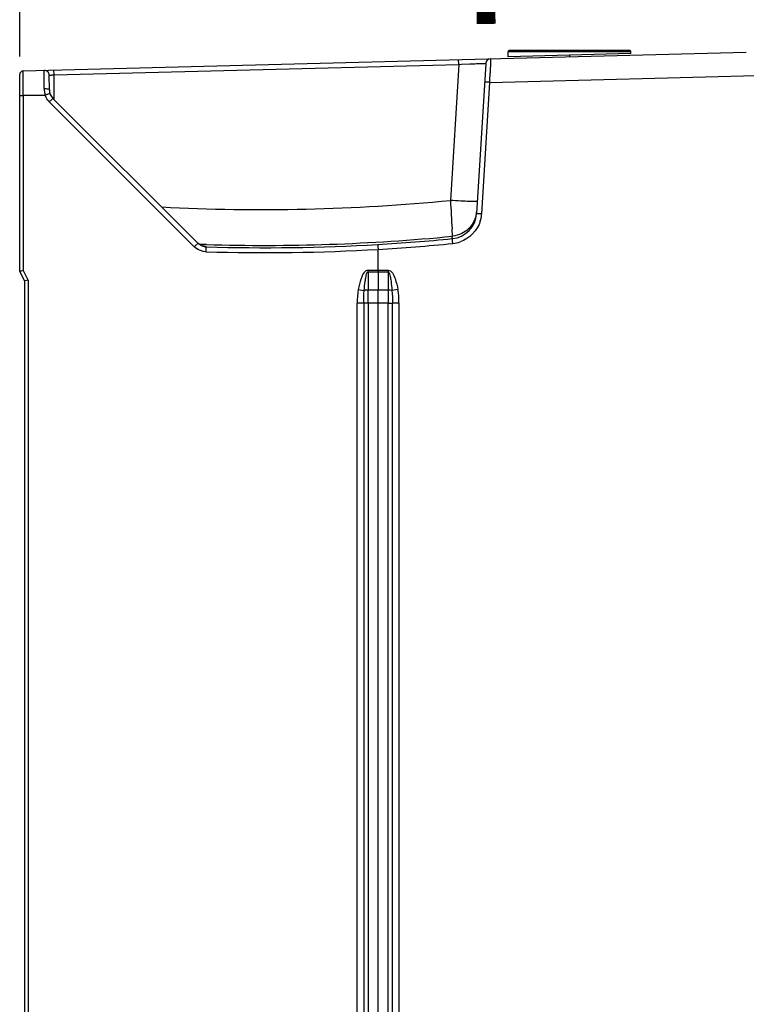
# Model space of a CAD drawing. Header units: inches. Extents: x 0 to 166, y 0 to 117.
# Tile 22 of 80: x 67.47 to 73.3, y 64.1 to 72. Entities that reach past the tile are written whole.
import ezdxf

# ---------------------------------------------------------------- set-up
doc = ezdxf.new("R2010")
doc.units = ezdxf.units.IN
doc.header["$LTSCALE"] = 9.105315
doc.header["$MEASUREMENT"] = 0
doc.layers.get('0').update_dxf_attribs({"linetype": 'CONTINUOUS'})
doc.styles.get("Standard").update_dxf_attribs({"font": 'txt', "width": 0.8})
doc.dimstyles.new('DIMSTYLE_1', dxfattribs={"dimtxt": 0.78125, "dimasz": 0.7, "dimexe": 0.18, "dimexo": 0.0625, "dimgap": 0.09, "dimtad": 1, "dimdec": 0, "dimzin": 4, "dimdsep": 46, "dimtxsty": 'STANDARD', "dimblk": '_FILLED', "dimblk1": '_FILLED', "dimblk2": '_FILLED', "dimcen": 0.09, "dimadec": 0, "dimazin": 0, "dimtfac": 1, "dimtdec": 0, "dimtofl": 0, "dimtmove": 0, "dimatfit": 3, "dimldrblk": '_FILLED', "dimfxl": 1, "dimtolj": 1, "dimtzin": 4, "dimarcsym": 0})

# ---------------------------------------------------------------- blocks, each defined once
blk = doc.blocks.new('_FILLED')
at = {"color": 0, "linetype": 'BYBLOCK'}
blk.add_solid([(0, 0), (-1, 0.143), (-1, -0.143)], dxfattribs=at)
blk = doc.blocks.new('*D3')
at = {"color": 7, "linetype": 'CONTINUOUS'}
for p, q in [((67.4736, 71.7089), (67.4736, 76.6848)), ((80.6625, 69.6916), (80.6625, 76.6848)), ((67.4736, 76.3098), (74.0681, 76.3098)), ((80.6625, 76.3098), (74.0681, 76.3098))]:
    blk.add_line(p, q, dxfattribs=at)
at = {"color": 7, "linetype": 'CONTINUOUS', "xscale": 0.7, "yscale": 0.7, "zscale": 0.7, "rotation": 180}
blk.add_blockref('_FILLED', (67.4736, 76.3098), dxfattribs=at)
at = {"color": 7, "linetype": 'CONTINUOUS', "xscale": 0.7, "yscale": 0.7, "zscale": 0.7}
blk.add_blockref('_FILLED', (80.6625, 76.3098), dxfattribs=at)
at = {"color": 7, "linetype": 'CONTINUOUS', "insert": (74.0681, 77.2864), "char_height": 0.78125, "width": 1.875, "attachment_point": 2, "line_spacing_factor": 0.9}
blk.add_mtext('335', dxfattribs=at)
blk = doc.blocks.new('SYMBOL_1_BL2', base_point=(71.207, 74.0516))
at = {"color": 7, "linetype": 'CONTINUOUS', "const_width": 0.15}
blk.add_lwpolyline([(71.207, 74.257), (71.2141, 71.9713)], dxfattribs=at)
at = {"color": 7, "linetype": 'CONTINUOUS'}
blk.add_solid([(71.5195, 74.257), (71.207, 76.132), (70.8945, 74.257)], dxfattribs=at)

msp = doc.modelspace()

# ---------------------------------------------------------------- linework, layer by layer
at = {"color": 7, "linetype": 'CONTINUOUS'}
for p, q in [((72.3633, 71.7584), (71.4027, 71.7584)), ((67.5023, 71.5932), (73.2999, 71.745)), ((70.9944, 71.6463), (70.9934, 71.6846)), ((71.3909, 71.7067), (71.3909, 71.7466)), ((72.3751, 71.7466), (71.3914, 71.7466)), ((72.3751, 71.7329), (71.3915, 71.7065)), ((71.883, 71.7197), (71.8833, 71.7079)), ((72.3751, 71.7328), (72.3751, 71.7466)), ((67.5022, 71.5915), (67.5023, 71.5932)), ((67.7495, 71.5613), (67.7484, 71.5996)), ((67.7495, 71.5613), (70.9944, 71.6463)), ((70.9944, 71.6463), (70.9276, 70.5541)), ((70.9944, 71.6463), (71.0172, 71.6472)), ((71.0172, 71.6472), (71.083, 71.6499)), ((71.2115, 71.6544), (71.1379, 70.4501)), ((71.2474, 71.6174), (71.2457, 71.5745)), ((67.4736, 69.9868), (67.4736, 71.5637)), ((67.7112, 71.442), (67.7101, 71.5586)), ((67.7512, 71.3621), (67.7495, 71.5613)), ((71.2427, 71.502), (73.5179, 71.5615)), ((67.5019, 71.4719), (67.5019, 71.4949)), ((67.5021, 71.4225), (67.5019, 71.4719)), ((71.1782, 70.4477), (71.2427, 71.502)), ((67.4736, 71.3964), (67.5022, 71.3964)), ((67.5022, 71.397), (67.5021, 71.4225)), ((67.5022, 71.3987), (67.5022, 69.9937)), ((67.5022, 71.3987), (67.678, 71.3987)), ((67.7115, 71.4118), (67.7152, 71.4128)), ((68.9028, 70.2105), (67.74, 71.3733)), ((67.7109, 71.3455), (68.8737, 70.1827)), ((70.9438, 70.2669), (70.9404, 70.324)), ((70.9426, 70.2476), (70.9438, 70.2669)), ((68.8785, 70.1877), (68.8737, 70.1827)), ((68.9528, 70.2004), (68.912, 70.2017)), ((68.9702, 70.1999), (68.9528, 70.2004)), ((68.9669, 70.1844), (68.9697, 70.1816)), ((70.3476, 69.9948), (70.3476, 70.1615)), ((67.5129, 69.908), (67.4736, 69.9868)), ((67.5415, 69.915), (67.5022, 69.9937)), ((70.2676, 69.979), (70.2676, 69.8348)), ((70.4273, 69.979), (70.2676, 69.979)), ((70.2677, 69.9948), (70.4272, 69.9948)), ((70.3476, 69.979), (70.3475, 69.8348)), ((70.3476, 69.9948), (70.3476, 69.979)), ((70.4273, 69.979), (70.4274, 69.8353)), ((67.5129, 69.908), (67.5129, 44.5143)), ((67.5415, 69.915), (67.5167, 69.909)), ((67.5415, 69.915), (67.5415, 44.5074)), ((70.1884, 69.8388), (70.2359, 69.8301)), ((70.3475, 69.8348), (70.2676, 69.8348)), ((70.2676, 69.729), (70.2676, 69.8348)), ((70.4274, 69.8353), (70.3475, 69.8348)), ((70.3476, 69.7291), (70.3475, 69.8348)), ((70.4274, 69.8353), (70.4275, 69.7725)), ((70.5065, 69.8395), (70.459, 69.8307)), ((70.4275, 69.7294), (70.1802, 69.729)), ((70.1802, 43.0398), (70.1802, 69.729)), ((70.2326, 69.729), (70.2326, 43.0398)), ((70.2676, 69.7291), (70.2676, 43.0397)), ((70.3476, 43.0394), (70.3476, 69.7294)), ((70.4275, 69.7725), (70.4274, 69.7298)), ((70.4275, 69.7298), (70.4545, 69.7299)), ((70.4275, 43.0394), (70.4275, 69.7294)), ((70.4624, 43.0389), (70.4624, 69.7299)), ((70.5149, 69.7299), (70.4624, 69.7299)), ((70.5149, 69.7299), (70.5149, 43.0389))]:
    msp.add_line(p, q, dxfattribs=at)
for points in [[(68.9319, 70.1919), (68.9283, 70.1935), (68.9247, 70.1952), (68.9211, 70.1972), (68.9173, 70.1994), (68.9136, 70.2019), (68.9097, 70.2047), (68.9058, 70.2079), (68.9018, 70.2115), (68.9001, 70.2131)], [(68.9525, 70.1859), (68.9534, 70.1858), (68.9541, 70.1858), (68.9541, 70.1858), (68.9535, 70.1858), (68.9519, 70.1861), (68.9494, 70.1866), (68.9461, 70.1873), (68.9427, 70.1882), (68.9392, 70.1892), (68.9356, 70.1905), (68.9319, 70.1919)]]:
    msp.add_lwpolyline(points, dxfattribs=at)
for centre, radius, start, end in [((71.4027, 71.7466), 0.0118, 89.96736, 180), ((72.3633, 71.7466), 0.0118, 0, 90.03264), ((71.2508, 71.652), 0.0394, 91.5, 176.50015), ((67.5031, 71.5637), 0.0295, 91.50773, 179.97374), ((67.6708, 71.5582), 0.0394, 0.51685, 91.49641), ((60.6184, 71.9828), 10.6352, 357.40867, 357.79997), ((67.8809, 71.4539), 0.2106, 180.53972, 188.22748), ((67.8096, 71.4429), 0.0984, 180.51038, 225), ((67.8628, 71.4512), 0.1923, 188.21117, 189.93644), ((67.8645, 71.4516), 0.1941, 189.95617, 191.70147), ((67.8879, 71.4565), 0.2179, 191.73268, 194.91777), ((67.7761, 71.429), 0.1027, 197.13607, 200.73279), ((67.8037, 71.4387), 0.1316, 222.04896, 225.146), ((68.9305, 70.127), 1.7239, 134.78718, 135.02753), ((69.424, 85.9405), 15.4597, 266.98184, 275.58166), ((180.4303, 76.5157), 109.6648, 183.11625, 183.236651), ((70.9214, 70.4633), 0.2168, 275.59636, 356.50496), ((70.9229, 70.4823), 0.2165, 329.8534, 356.4451), ((70.9095, 70.466), 0.2693, 343.08941, 349.505), ((70.8992, 70.468), 0.2798, 349.49652, 355.84576), ((69.4239, 85.9425), 15.7492, 268.34928, 275.53801), ((69.4135, 85.9392), 15.7659, 273.39212, 275.56566), ((68.971, 70.28), 0.1377, 225.00471, 229.91231), ((68.9697, 70.2831), 0.0988, 256.62175, 268.35547), ((68.9727, 70.2802), 0.0987, 263.43343, 268.24416), ((69.4374, 85.9456), 15.7709, 268.30073, 273.30407), ((69.4135, 85.9392), 15.8054, 273.38819, 275.56931), ((70.9187, 70.4782), 0.2714, 276.06183, 288.8304), ((69.4374, 85.9456), 15.8103, 268.29636, 273.30036), ((68.2187, 69.9959), 2.049, 359.52604, 359.96991), ((72.601, 69.9938), 2.1737, 179.97337, 180.39016)]:
    msp.add_arc(centre, radius, start, end, dxfattribs=at)
for points, knots in [([(71.2498, 71.6913), (71.2514, 71.6914), (71.2475, 71.6808), (71.2507, 71.6703), (71.2479, 71.6452), (71.2478, 71.6277), (71.2474, 71.6174)], [0, 0, 0, 0, 0.066928, 0.263798, 0.580573, 1, 1, 1, 1]), ([(67.5019, 71.4949), (67.5019, 71.5069), (67.502, 71.5391), (67.5016, 71.5713), (67.5022, 71.5915)], [0, 0, 0, 0, 0.373271, 1, 1, 1, 1]), ([(67.6703, 71.4519), (67.6701, 71.4713), (67.6699, 71.5062), (67.6692, 71.5475), (67.6697, 71.5725), (67.6688, 71.5862), (67.6706, 71.592), (67.6689, 71.5975), (67.6697, 71.5976)], [0, 0, 0, 0, 0.40035, 0.721089, 0.840493, 0.928255, 0.981842, 1, 1, 1, 1]), ([(71.083, 71.6499), (71.1005, 71.6506), (71.132, 71.6521), (71.1673, 71.6526), (71.191, 71.6546), (71.2001, 71.6526), (71.2116, 71.6573), (71.2115, 71.6544)], [0, 0, 0, 0, 0.408944, 0.728033, 0.845171, 0.93067, 1, 1, 1, 1]), ([(67.7101, 71.5586), (67.7101, 71.5596), (67.7163, 71.5584), (67.7263, 71.5616), (67.7402, 71.5609), (67.7495, 71.5613)], [0, 0, 0, 0, 0.077134, 0.293588, 1, 1, 1, 1]), ([(67.6703, 71.4519), (67.6799, 71.4521), (67.6914, 71.4512), (67.7111, 71.4467), (67.7111, 71.442)], [0, 0, 0, 0, 0.672362, 1, 1, 1, 1]), ([(71.2427, 71.502), (71.2332, 71.5025), (71.2193, 71.5051), (71.2086, 71.5027), (71.2025, 71.5055), (71.2023, 71.5044)], [0, 0, 0, 0, 0.705464, 0.914453, 1, 1, 1, 1]), ([(67.6773, 71.4004), (67.6807, 71.4017), (67.692, 71.4058), (67.7035, 71.4094), (67.7115, 71.4118)], [0, 0, 0, 0, 0.30192, 1, 1, 1, 1]), ([(67.74, 71.3733), (67.7378, 71.3755), (67.7291, 71.3586), (67.7216, 71.3561), (67.716, 71.3506)], [0, 0, 0, 0, 0.283339, 1, 1, 1, 1]), ([(71.1438, 70.5466), (71.1437, 70.5451), (71.1351, 70.5466), (71.1257, 70.5447), (71.1045, 70.5459), (71.0663, 70.5466), (71.0059, 70.5497), (70.9552, 70.5524), (70.9276, 70.5541)], [0, 0, 0, 0, 0.019872, 0.07689, 0.169269, 0.293554, 0.617569, 1, 1, 1, 1]), ([(71.1379, 70.4501), (71.1378, 70.4513), (71.1443, 70.4485), (71.1546, 70.4509), (71.1687, 70.4483), (71.1782, 70.4477)], [0, 0, 0, 0, 0.085494, 0.294493, 1, 1, 1, 1]), ([(70.9474, 70.2084), (70.9465, 70.2175), (70.9426, 70.229), (70.9456, 70.245), (70.9426, 70.2475)], [0, 0, 0, 0, 0.697862, 1, 1, 1, 1]), ([(68.9028, 70.2105), (68.9005, 70.2127), (68.8919, 70.1956), (68.8841, 70.1933), (68.8785, 70.1877)], [0, 0, 0, 0, 0.283845, 1, 1, 1, 1]), ([(68.9669, 70.1844), (68.9658, 70.1854), (68.96, 70.1848), (68.9553, 70.1859), (68.9517, 70.1861)], [0, 0, 0, 0, 0.287966, 1, 1, 1, 1]), ([(68.9673, 70.1423), (68.9676, 70.1514), (68.9708, 70.163), (68.9667, 70.179), (68.9697, 70.1816)], [0, 0, 0, 0, 0.697869, 1, 1, 1, 1]), ([(70.3464, 70.2008), (70.3454, 70.2004), (70.3471, 70.195), (70.3453, 70.1837), (70.3474, 70.1706), (70.3476, 70.1615)], [0, 0, 0, 0, 0.084048, 0.3019, 1, 1, 1, 1]), ([(67.4736, 69.9868), (67.4736, 69.9887), (67.4859, 69.9871), (67.4907, 69.991), (67.4964, 69.9923)], [0, 0, 0, 0, 0.24999, 1, 1, 1, 1]), ([(70.2677, 69.9948), (70.2385, 69.9948), (70.2057, 69.9205), (70.1938, 69.8689), (70.1884, 69.8388)], [0, 0, 0, 0, 0.488377, 1, 1, 1, 1]), ([(70.2359, 69.8301), (70.2379, 69.8556), (70.2408, 69.896), (70.251, 69.9411), (70.255, 69.9768), (70.2676, 69.979)], [0, 0, 0, 0, 0.500326, 0.749413, 1, 1, 1, 1]), ([(70.4272, 69.9948), (70.4563, 69.9934), (70.4892, 69.9217), (70.5009, 69.8694), (70.5065, 69.8395)], [0, 0, 0, 0, 0.488216, 1, 1, 1, 1]), ([(70.4273, 69.979), (70.4391, 69.9745), (70.4443, 69.9427), (70.4538, 69.8959), (70.4571, 69.8562), (70.459, 69.8307)], [0, 0, 0, 0, 0.247543, 0.498557, 1, 1, 1, 1]), ([(70.2676, 69.8348), (70.2619, 69.8348), (70.2557, 69.8344), (70.2417, 69.8332), (70.2421, 69.8301)], [0, 0, 0, 0, 0.649579, 1, 1, 1, 1]), ([(70.459, 69.8307), (70.4573, 69.8314), (70.4484, 69.8346), (70.4384, 69.8353), (70.4308, 69.834)], [0, 0, 0, 0, 0.194914, 1, 1, 1, 1])]:
    msp.add_open_spline(points, degree=3, knots=knots, dxfattribs=at)
for points in [[(67.706, 71.3506), (67.695, 71.3628), (67.6859, 71.3772), (67.6801, 71.3926)], [(71.1671, 70.3877), (71.1446, 70.3139), (71.0793, 70.2464), (71.0063, 70.2214)], [(71.1101, 70.3736), (71.0892, 70.3375), (71.0561, 70.3066), (71.0187, 70.2882)], [(71.0187, 70.2882), (70.9954, 70.2767), (70.9696, 70.2694), (70.9438, 70.2669)], [(68.9673, 70.1422), (68.937, 70.1431), (68.9056, 70.1552), (68.8824, 70.1747)], [(68.9614, 70.1822), (68.9399, 70.1846), (68.9181, 70.1951), (68.9028, 70.2105)], [(68.9469, 70.187), (68.9321, 70.1905), (68.9179, 70.1977), (68.9063, 70.2075)], [(70.1884, 69.8388), (70.1819, 69.8027), (70.1802, 69.7657), (70.1802, 69.729)], [(70.2326, 69.729), (70.2326, 69.7627), (70.2332, 69.7965), (70.2359, 69.8301)], [(70.459, 69.8307), (70.4618, 69.7972), (70.4624, 69.7635), (70.4624, 69.7299)], [(70.5149, 69.7299), (70.5149, 69.7665), (70.5129, 69.8034), (70.5065, 69.8395)]]:
    msp.add_open_spline(points, degree=3, dxfattribs=at)

# ---------------------------------------------------------------- block references
msp.add_blockref('SYMBOL_1_BL2', (71.207, 74.0516), dxfattribs=at)

# ---------------------------------------------------------------- dimensions: what is measured, and where the dimension line sits
dim = msp.add_linear_dim(base=(80.6625, 76.3098), p1=(67.4736, 71.7089), p2=(80.6625, 69.6916), dimstyle='DIMSTYLE_1', dxfattribs=at)
dim.commit()
dim.dimension.update_dxf_attribs({"geometry": '*D3', "text_midpoint": (73.1306, 76.8958), "dimtype": 160})

doc.saveas('drawing.dxf')
